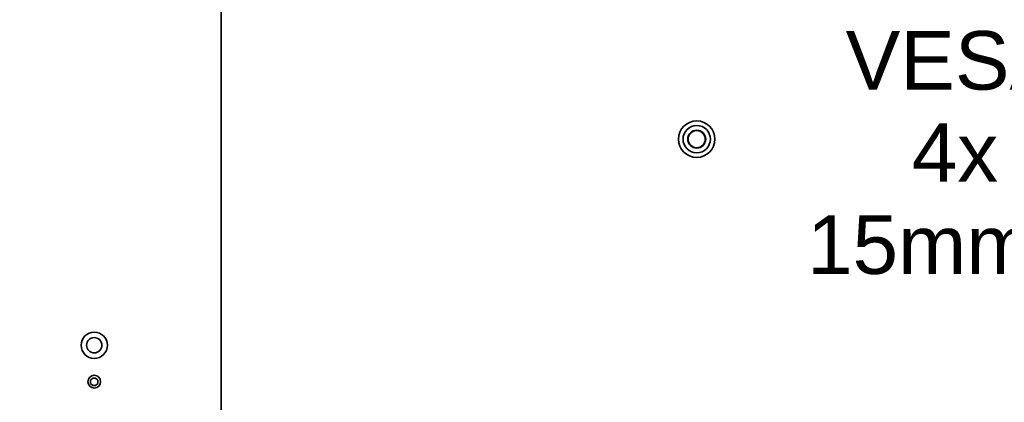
# Model space of a CAD drawing. Header units: millimetres. Extents: x 0 to 5110, y 0 to 2376.
# Tile 71 of 95: x 2376 to 2646, y 1678 to 1783. Entities that reach past the tile are written whole.
import ezdxf

# ---------------------------------------------------------------- set-up
doc = ezdxf.new("R2010")
doc.units = ezdxf.units.MM
doc.header["$LTSCALE"] = 8
for name, color, linetype, lineweight in [('Bemaßungen(ISO)', 7, 'Continuous', 18), ('Sichtbare Kanten(ISO)', 7, 'Continuous', 35), ('Symbole(ISO)', 7, 'Continuous', 18)]:
    doc.layers.add(name, color=color, linetype=linetype, lineweight=lineweight)
doc.styles.add('Aktuell-ISO', font='arial.ttf')
doc.styles.add('Aktuell-ISOGroßer Text', font='arial.ttf')
doc.dimstyles.new('X.XXXGroßer Text', dxfattribs={"dimscale": 8, "dimtxt": 3.048, "dimasz": 5, "dimexe": 3.175, "dimexo": 0.75, "dimgap": 0.762, "dimtad": 1, "dimdec": 1, "dimrnd": 1e-08, "dimzin": 12, "dimtxsty": 'Aktuell-ISOGroßer Text', "dimcen": 0.09, "dimdle": 10, "dimclrd": 256, "dimclre": 256, "dimclrt": 7, "dimadec": 0, "dimazin": 3, "dimtfac": 0.656168, "dimtdec": 1, "dimtmove": 0, "dimatfit": 3, "dimfxl": 1, "dimtolj": 1, "dimlwd": 25, "dimlwe": 25, "dimarcsym": 0})

# ---------------------------------------------------------------- blocks, each defined once
blk = doc.blocks.new('*D15')
at = {"layer": 'Bemaßungen(ISO)', "color": 250, "linetype": 'Continuous', "lineweight": 25, "true_color": 0x3f3f3f, "transparency": 16777216}
for p, q in [((2530.52, 1850.25), (2116.87, 1850.25)), ((2142.27, 1810.25), (2142.27, 1690.25)), ((2530.52, 1650.25), (2116.87, 1650.25))]:
    blk.add_line(p, q, dxfattribs=at)
at = {"layer": 'Bemaßungen(ISO)', "color": 250, "linetype": 'Continuous', "true_color": 0x3f3f3f, "transparency": 16777216}
for points in [[(2135.6, 1810.25), (2148.93, 1810.25), (2142.27, 1850.25)], [(2135.6, 1690.25), (2148.93, 1690.25), (2142.27, 1650.25)]]:
    blk.add_solid(points, dxfattribs=at)
at = {"layer": 'Defpoints', "color": 0, "linetype": 'Continuous', "transparency": 16777216}
for p in [(2536.52, 1850.25), (2142.27, 1650.25), (2536.52, 1650.25)]:
    blk.add_point(p, dxfattribs=at)
at = {"layer": 'Bemaßungen(ISO)', "color": 7, "linetype": 'Continuous', "lineweight": 25, "transparency": 16777216, "insert": (2111.27, 1723.15), "char_height": 24.384, "attachment_point": 1, "rotation": 90, "style": 'Aktuell-ISOGroßer Text'}
blk.add_mtext('\\A1;200', dxfattribs=at)

msp = doc.modelspace()

# ---------------------------------------------------------------- linework, layer by layer
at = {"layer": 'Sichtbare Kanten(ISO)'}
for p, q in [((2431.27, 1595.25), (2431.27, 1903.13)), ((2396.15, 1684.75), (2395.52, 1684.22)), ((2395.52, 1683.29), (2395.52, 1684.22)), ((2395.52, 1683.29), (2396.15, 1682.75)), ((2396.15, 1684.75), (2396.88, 1684.75)), ((2396.88, 1682.75), (2396.15, 1682.75)), ((2397.52, 1684.22), (2396.88, 1684.75)), ((2396.88, 1682.75), (2397.52, 1683.29)), ((2397.52, 1684.22), (2397.52, 1683.29))]:
    msp.add_line(p, q, dxfattribs=at)
for centre, radius in [((2561.52, 1750.25), 5), ((2561.52, 1750.25), 3.75), ((2561.52, 1750.25), 2.46), ((2561.52, 1750.25), 2.34), ((2396.52, 1693.75), 3.6), ((2396.52, 1693.75), 2.1), ((2396.52, 1683.75), 1.75)]:
    msp.add_circle(centre, radius, dxfattribs=at)

# ---------------------------------------------------------------- texts
at = {"layer": 'Symbole(ISO)', "color": 7, "insert": (2654.05, 1779.88), "char_height": 16.0528, "width": 247.014, "attachment_point": 2, "line_spacing_factor": 0.944221, "style": 'Aktuell-ISO'}
msp.add_mtext('{VESA 200\\P4x  M6\\P15mm depth}', dxfattribs=at)

# ---------------------------------------------------------------- dimensions: what is measured, and where the dimension line sits
at = {"layer": 'Bemaßungen(ISO)', "color": 250, "linetype": 'Continuous', "lineweight": 25, "true_color": 0x3f3f3f}
dim = msp.add_linear_dim(base=(2142.27, 1650.25), p1=(2536.52, 1850.25), p2=(2536.52, 1650.25), angle=90, dimstyle='X.XXXGroßer Text', override={"dimdec": 1, "dimtp": 0, "dimtm": 0, "dimtdec": 1, "dimtofl": 0, "dimatfit": 1}, dxfattribs=at)
dim.commit()
dim.dimension.update_dxf_attribs({"geometry": '*D15', "text_midpoint": (2142.27, 1750.25), "dimtype": 160})

doc.saveas('drawing.dxf')
